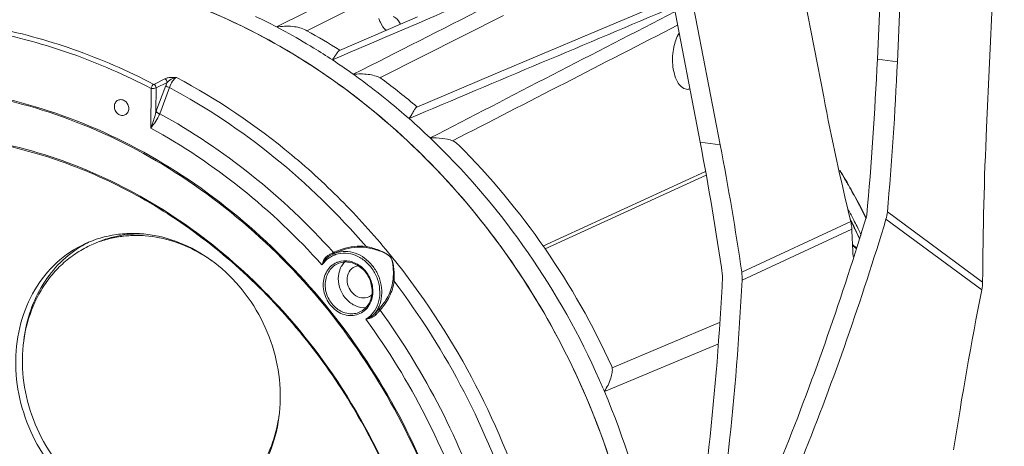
# Model space of a CAD drawing. Header units: millimetres. Extents: x 29035 to 30443, y 1864 to 2860.
# Tile 28 of 55: x 30096 to 30230, y 2311 to 2369. Entities that reach past the tile are written whole.
import ezdxf

# ---------------------------------------------------------------- set-up
doc = ezdxf.new("R2010")
doc.units = ezdxf.units.MM
doc.layers.add('\\M+5CFB8\\M+5CAB5\\M+5CFDF', color=7, linetype='Continuous', lineweight=13)

msp = doc.modelspace()

# ---------------------------------------------------------------- linework, layer by layer
at = {"layer": '\\M+5CFB8\\M+5CAB5\\M+5CFDF'}
for p, q in [((30212.581, 2363.74), (30214.957, 2415.695)), ((30217.701, 2415.95), (30215.296, 2363.375)), ((30205.317, 2358.665), (30194.941, 2412.522)), ((30229.767, 2407.067), (30227.362, 2354.492)), ((30188.601, 2352.507), (30178.35, 2405.72)), ((30191.318, 2352.142), (30180.943, 2405.999)), ((30131.269, 2368.118), (30142.09, 2373.534)), ((30135.375, 2367.603), (30143.281, 2371.555)), ((30161.987, 2369.687), (30145.425, 2361.306)), ((30150.344, 2369.474), (30139.77, 2364.929)), ((30135.377, 2367.609), (30135.228, 2367.691)), ((30139.849, 2364.964), (30139.807, 2364.99)), ((30140.082, 2364.2), (30138.816, 2363.657)), ((30215.296, 2363.375), (30212.581, 2363.74)), ((30160.558, 2361.649), (30150.23, 2357.282)), ((30116.157, 2361.109), (30114.655, 2360.351)), ((30116.456, 2360.614), (30114.953, 2359.856)), ((30145.425, 2361.306), (30145.273, 2361.229)), ((30145.273, 2361.229), (30145.555, 2361.053)), ((30114.277, 2359.807), (30114.256, 2354.418)), ((30114.942, 2356.645), (30116.279, 2360.197)), ((30114.953, 2359.856), (30114.942, 2356.645)), ((30115.447, 2356.382), (30116.778, 2359.907)), ((30114.942, 2356.665), (30114.94, 2356.638)), ((30191.318, 2352.142), (30188.601, 2352.507)), ((30189.325, 2348.577), (30167.324, 2338.462)), ((30167.617, 2338.081), (30189.425, 2348.038)), ((30226.833, 2333.594), (30213.942, 2343.085)), ((30208.977, 2341.785), (30194.229, 2334.912)), ((30208.979, 2341.897), (30209.023, 2341.809)), ((30226.725, 2332.544), (30213.749, 2342.097)), ((30209.125, 2340.748), (30194.281, 2333.83)), ((30209.465, 2340.928), (30209.527, 2340.802)), ((30139.01, 2337.521), (30138.968, 2337.589)), ((30143.371, 2338.264), (30143.381, 2338.393)), ((30209.729, 2338.233), (30209.267, 2338.634)), ((30138.124, 2336.682), (30137.414, 2335.908)), ((30138.292, 2337.035), (30138.238, 2336.996)), ((30138.238, 2336.996), (30138.238, 2336.996)), ((30138.3, 2337.039), (30138.898, 2337.389)), ((30139.192, 2337.526), (30138.898, 2337.389)), ((30139.073, 2337.47), (30139.196, 2337.528)), ((30144.549, 2329.321), (30144.705, 2329.168)), ((30191.198, 2328.1), (30176.682, 2322.003)), ((30190.995, 2325.194), (30175.642, 2318.792)), ((30176.623, 2322.176), (30176.682, 2322.003))]:
    msp.add_line(p, q, dxfattribs=at)
msp.add_lwpolyline([(30184.862, 2371.914), (30173.812, 2367.249), (30160.558, 2361.649)], dxfattribs=at)
for centre, radius, start, end in [((30091.036, 2291.644), 86.411, 62.25109, 64.35704), ((30090.557, 2290.727), 87.445, 61.38157, 62.25347), ((30089.915, 2289.566), 88.773, 58.50678, 61.37641), ((30092.321, 2289.708), 89.007, 57.75723, 61.06992), ((30089.047, 2288.142), 90.44, 56.61297, 58.5096), ((30088.269, 2286.963), 91.853, 54.46702, 56.61223), ((30087.699, 2286.158), 92.839, 53.75233, 54.46948), ((30121.434, 2358.261), 5.507, 154.70226, 159.41263), ((30086.948, 2285.148), 94.097, 50.78662, 53.74716), ((30089.516, 2285.647), 93.946, 49.71798, 53.38098), ((30085.886, 2283.841), 95.781, 48.62821, 50.78888), ((30084.957, 2282.786), 97.187, 46.33884, 48.62786), ((30084.367, 2282.162), 98.047, 45.78174, 46.34133), ((30129.659, 2301.488), 91.068, 30.37215, 31.24408), ((30129.569, 2301.446), 91.123, 30.15137, 31.18337), ((30129.597, 2301.451), 91.14, 30.15479, 30.37224), ((30129.491, 2301.4), 91.213, 29.16106, 30.15142), ((30129.577, 2301.44), 91.163, 29.94844, 30.15479), ((30129.542, 2301.419), 91.203, 29.16643, 29.9484), ((30129.471, 2301.389), 91.237, 28.79381, 29.1611), ((30129.436, 2301.361), 91.324, 26.81283, 29.16573), ((30129.3, 2301.296), 91.432, 26.80965, 28.79314), ((30127.667, 2300.532), 91.634, 26.89733, 27.85881), ((30127.575, 2300.492), 91.36, 26.89607, 27.06701), ((30127.418, 2300.413), 91.504, 26.27999, 26.89739), ((30127.517, 2300.463), 91.425, 26.26458, 26.89602), ((30127.588, 2300.492), 91.723, 26.27228, 26.89741), ((30129.167, 2301.228), 91.58, 26.54816, 26.81017), ((30129.288, 2301.286), 91.491, 26.58847, 26.8133), ((30546.541, 2355.973), 337.759, 182.58367, 183.20753), ((30127.428, 2300.418), 91.525, 25.23334, 26.26454), ((30127.389, 2300.399), 91.537, 25.28026, 26.19237), ((30127.55, 2300.473), 91.765, 25.48037, 26.27228), ((30112.545, 2325.68), 14.911, 116.52019, 118.93497), ((30142.395, 2330.233), 8.115, 114.97949, 116.04254), ((30143.128, 2328.996), 9.547, 115.52217, 115.83652), ((30143.106, 2329.044), 9.495, 114.70106, 115.52264), ((30224.863, 2357.714), 24.745, 230.98895, 232.25085), ((30110.92, 2320.166), 20.012, 54.59092, 59.35772), ((30140.427, 2333.882), 3.625, 125.31273, 129.42448), ((30138.901, 2336.108), 1.274, 123.61665, 126.60378), ((30138.872, 2336.151), 1.222, 122.44184, 123.60351), ((30134.862, 2335.026), 3.988, 31.44639, 32.73046), ((30140.417, 2333.896), 3.608, 124.10414, 125.30991), ((30140.405, 2333.913), 3.587, 112.74043, 124.10313), ((30141.975, 2331.086), 7.165, 116.02467, 118.08783), ((30140.476, 2334.003), 3.735, 113.68072, 114.9937), ((30140.473, 2334.012), 3.726, 108.10383, 113.68175), ((30142.88, 2329.591), 8.75, 116.04241, 116.48568), ((30140.394, 2333.934), 3.564, 110.89073, 112.71244), ((30143.005, 2329.336), 9.034, 115.80111, 116.04343), ((30140.4, 2333.918), 3.581, 108.746, 110.89031), ((30140.513, 2333.682), 2.787, 110.11322, 113.17417), ((30142.564, 2334.149), 1.68, 98.47478, 114.92152), ((30188.722, 2334.109), 5.565, 357.13148, 8.30386), ((30065.079, 2271.352), 103.092, 17.47435, 37.23142), ((29789.843, 2354.74), 402.309, 350.48322, 357.10247), ((29792.432, 2354.391), 402.374, 350.48367, 357.07101), ((30221.309, 2333.63), 5.524, 348.65714, 359.62746), ((30140.411, 2332.37), 3.784, 359.3084, 359.77456), ((30140.305, 2332.327), 3.996, 359.77513, 0.57531), ((30696.028, 2238.751), 478.584, 168.69803, 171.33233), ((30143.057, 2333.096), 1.658, 294.99702, 303.39438), ((30143.041, 2333.118), 1.684, 303.42922, 311.05521), ((30141.102, 2332.003), 4.369, 332.27419, 333.33289), ((30141.04, 2332.034), 4.439, 333.34146, 337.70965), ((30127.764, 2345.02), 23.205, 318.00149, 318.99965), ((30064.478, 2271.075), 99.883, 18.06522, 36.00855), ((30064.664, 2271.161), 97.407, 17.98646, 36.10608), ((30141.31, 2331.793), 3.832, 318.01609, 322.35929), ((30143.659, 2330.184), 1.458, 310.23187, 315.83475), ((30135.653, 2337.916), 12.588, 315.982, 318.00894), ((30117.199, 2323.247), 20.307, 171.06754, 173.07471), ((30069.059, 2273.215), 84.653, 23.12868, 36.12768), ((30079.018, 2277.857), 104.938, 22.9604, 23.90974), ((30112.168, 2318.251), 19.627, 350.03811, 352.1075)]:
    msp.add_arc(centre, radius, start, end, dxfattribs=at)
for centre, major_axis, ratio, start_param, end_param in [((30124.687, 2428.447), (-19.165, 222.256), 0.3884227, -2.000361, -1.8995214), ((30127.402, 2428.082), (-19.165, 222.256), 0.3884227, -1.9964687, -1.8995214), ((30290.922, 2398.558), (-21.009, 186.592), 0.4830413, -4.5515856, -4.458028), ((30315.256, 2289.785), (-19.165, 222.256), 0.3884227, 1.2420713, 1.3390186), ((30102.996, 2312.614), (-21.009, 186.592), 0.4830413, -1.5082643, -1.409993), ((30105.713, 2312.249), (-21.009, 186.592), 0.4830413, -1.5035507, -1.409993)]:
    msp.add_ellipse(centre, major_axis=major_axis, ratio=ratio, start_param=start_param, end_param=end_param, dxfattribs=at)
for points in [[(30177.289, 2380.157), (30164.885, 2374.842), (30152.483, 2369.523), (30140.082, 2364.2)], [(30177.512, 2379.886), (30165.557, 2373.831), (30153.603, 2367.773), (30141.651, 2361.711)], [(30185.069, 2370.843), (30173.108, 2365.807), (30161.149, 2360.765), (30149.193, 2355.719)], [(30152.054, 2353.095), (30163.097, 2358.802), (30174.144, 2364.5), (30185.194, 2370.192)], [(30155.082, 2352.698), (30165.234, 2357.923), (30175.39, 2363.142), (30185.548, 2368.355)], [(30116.455, 2360.614), (30116.662, 2360.846), (30116.936, 2361.023), (30117.223, 2361.143)], [(30117.223, 2361.143), (30117.377, 2361.207), (30117.54, 2361.256), (30117.704, 2361.285)], [(30187.208, 2359.731), (30187.063, 2359.677), (30186.899, 2359.658), (30186.745, 2359.679)], [(30213.942, 2343.085), (30213.912, 2342.75), (30213.846, 2342.418), (30213.749, 2342.097)], [(30138.216, 2337.182), (30138.342, 2337.262), (30138.471, 2337.337), (30138.602, 2337.407)], [(30140.49, 2336.327), (30140.334, 2336.166), (30140.197, 2335.985), (30140.082, 2335.793)], [(30144.301, 2332.311), (30144.3, 2332.048), (30144.273, 2331.783), (30144.218, 2331.526)], [(30144.97, 2329.971), (30144.85, 2329.742), (30144.709, 2329.524), (30144.549, 2329.321)], [(30143.362, 2328.562), (30143.657, 2328.744), (30143.927, 2328.972), (30144.159, 2329.23)]]:
    msp.add_open_spline(points, degree=3, dxfattribs=at)
for points, knots in [([(30103.976, 2375.437), (30109.101, 2374.623), (30119.357, 2371.885), (30133.839, 2364.824), (30147.148, 2355.018), (30158.809, 2342.827), (30168.415, 2328.69), (30175.626, 2313.111), (30180.187, 2296.649), (30181.361, 2285.35), (30181.453, 2279.744)], [0, 0, 0, 0, 0.1170541, 0.2375847, 0.3614361, 0.4879966, 0.6163155, 0.745231, 0.8735092, 1, 1, 1, 1]), ([(30181.139, 2286.121), (30180.273, 2296.675), (30175.096, 2317.67), (30161.132, 2340.672), (30146.299, 2355.679), (30133.793, 2364.781), (30120.264, 2371.471), (30110.7, 2374.216), (30105.908, 2375.104)], [0, 0, 0, 0, 0.2552079, 0.5115994, 0.6380123, 0.7618383, 0.8825532, 1, 1, 1, 1]), ([(30135.228, 2367.691), (30134.969, 2367.833), (30134.373, 2368.047), (30133.042, 2368.264), (30131.981, 2368.215), (30131.269, 2368.118)], [0, 0, 0, 0, 0.2197254, 0.4655125, 1, 1, 1, 1]), ([(30145.111, 2369.277), (30145.173, 2369.096), (30145.406, 2368.489), (30145.773, 2367.904), (30146.14, 2367.623)], [0, 0, 0, 0, 0.2927144, 1, 1, 1, 1]), ([(30147.067, 2369.55), (30147.172, 2369.493), (30147.577, 2369.225), (30147.886, 2368.816), (30148.031, 2368.48)], [0, 0, 0, 0, 0.2451177, 1, 1, 1, 1]), ([(30114.277, 2359.807), (30110.809, 2361.611), (30103.695, 2364.715), (30096.205, 2366.766), (30092.451, 2367.493)], [0, 0, 0, 0, 0.5054647, 1, 1, 1, 1]), ([(30114.655, 2360.351), (30111.144, 2362.177), (30103.942, 2365.316), (30096.357, 2367.381), (30092.556, 2368.109)], [0, 0, 0, 0, 0.5055006, 1, 1, 1, 1]), ([(30184.884, 2363.026), (30184.82, 2363.803), (30184.915, 2365.277), (30185.394, 2366.693), (30185.756, 2367.269)], [0, 0, 0, 0, 0.5338253, 1, 1, 1, 1]), ([(30138.816, 2363.656), (30138.917, 2363.807), (30139.102, 2364.086), (30139.353, 2364.466), (30139.555, 2364.747), (30139.697, 2364.897), (30139.77, 2364.929)], [0, 0, 0, 0, 0.3414924, 0.6285965, 0.8509472, 1, 1, 1, 1]), ([(30186.745, 2359.679), (30186.22, 2359.749), (30185.512, 2360.56), (30185.059, 2361.788), (30184.919, 2362.597), (30184.884, 2363.026)], [0, 0, 0, 0, 0.396454, 0.6781799, 1, 1, 1, 1]), ([(30145.273, 2361.229), (30145.04, 2361.355), (30144.503, 2361.552), (30143.29, 2361.779), (30142.313, 2361.771), (30141.651, 2361.711)], [0, 0, 0, 0, 0.2154654, 0.4599686, 1, 1, 1, 1]), ([(30114.655, 2360.351), (30114.567, 2360.308), (30114.421, 2360.123), (30114.318, 2359.926), (30114.277, 2359.807)], [0, 0, 0, 0, 0.4355843, 1, 1, 1, 1]), ([(30114.953, 2359.856), (30114.955, 2359.957), (30114.893, 2360.159), (30114.742, 2360.304), (30114.655, 2360.351)], [0, 0, 0, 0, 0.5035587, 1, 1, 1, 1]), ([(30117.118, 2361.29), (30116.938, 2361.284), (30116.612, 2361.258), (30116.289, 2361.175), (30116.157, 2361.109)], [0, 0, 0, 0, 0.5494584, 1, 1, 1, 1]), ([(30116.157, 2361.109), (30116.246, 2361.063), (30116.397, 2360.916), (30116.455, 2360.715), (30116.455, 2360.614)], [0, 0, 0, 0, 0.4964533, 1, 1, 1, 1]), ([(30116.778, 2359.907), (30116.879, 2360.213), (30117.099, 2360.731), (30117.49, 2361.176), (30117.704, 2361.285)], [0, 0, 0, 0, 0.5723295, 1, 1, 1, 1]), ([(30117.704, 2361.285), (30117.654, 2361.287), (30117.459, 2361.294), (30117.263, 2361.295), (30117.118, 2361.29)], [0, 0, 0, 0, 0.2565544, 1, 1, 1, 1]), ([(30117.704, 2361.285), (30123.238, 2358.355), (30131.147, 2353.003), (30140.493, 2344.392), (30149.137, 2334.705), (30158.192, 2321.009), (30163.274, 2308.856), (30165.22, 2302.598)], [0, 0, 0, 0, 0.2428839, 0.3670132, 0.4924834, 0.745775, 1, 1, 1, 1]), ([(30088.171, 2359.578), (30093.305, 2358.888), (30103.61, 2356.248), (30118.036, 2348.969), (30131.065, 2338.657), (30142.114, 2325.791), (30150.701, 2310.95), (30156.444, 2294.797), (30159.085, 2278.059), (30158.684, 2266.833), (30157.924, 2261.375)], [0, 0, 0, 0, 0.1170762, 0.2380615, 0.3627161, 0.4901749, 0.6191353, 0.7480698, 0.8754553, 1, 1, 1, 1]), ([(30088.187, 2359.406), (30093.31, 2358.717), (30103.594, 2356.083), (30117.991, 2348.816), (30130.992, 2338.524), (30142.016, 2325.682), (30150.582, 2310.87), (30156.309, 2294.748), (30158.939, 2278.043), (30158.535, 2266.841), (30157.773, 2261.395)], [0, 0, 0, 0, 0.1170774, 0.2380649, 0.3627224, 0.4901839, 0.6191458, 0.7480797, 0.8754617, 1, 1, 1, 1]), ([(30114.953, 2359.856), (30114.862, 2359.814), (30114.63, 2359.788), (30114.403, 2359.79), (30114.277, 2359.807)], [0, 0, 0, 0, 0.4408248, 1, 1, 1, 1]), ([(30116.778, 2359.907), (30116.673, 2359.934), (30116.492, 2360.007), (30116.327, 2360.125), (30116.279, 2360.197)], [0, 0, 0, 0, 0.5562469, 1, 1, 1, 1]), ([(30143.381, 2338.393), (30139.6, 2342.786), (30131.354, 2350.833), (30121.767, 2357.24), (30116.778, 2359.907)], [0, 0, 0, 0, 0.5060721, 1, 1, 1, 1]), ([(30109.821, 2358.204), (30109.669, 2358.134), (30109.396, 2357.877), (30109.313, 2357.519), (30109.312, 2357.338)], [0, 0, 0, 0, 0.481682, 1, 1, 1, 1]), ([(30111.258, 2357.076), (30111.258, 2357.263), (30111.169, 2357.64), (30110.821, 2358.083), (30110.327, 2358.318), (30109.969, 2358.273), (30109.821, 2358.204)], [0, 0, 0, 0, 0.2625418, 0.5244259, 0.7705328, 1, 1, 1, 1]), ([(30109.312, 2357.338), (30109.311, 2357.151), (30109.4, 2356.775), (30109.749, 2356.331), (30110.242, 2356.097), (30110.601, 2356.141), (30110.749, 2356.21)], [0, 0, 0, 0, 0.2625418, 0.5244259, 0.7705328, 1, 1, 1, 1]), ([(30110.749, 2356.21), (30110.901, 2356.281), (30111.174, 2356.537), (30111.257, 2356.895), (30111.258, 2357.076)], [0, 0, 0, 0, 0.481682, 1, 1, 1, 1]), ([(30114.94, 2356.638), (30114.871, 2356.297), (30114.728, 2355.855), (30114.58, 2355.417), (30114.544, 2355.309)], [0, 0, 0, 0, 0.7521098, 1, 1, 1, 1]), ([(30115.448, 2356.381), (30115.414, 2356.274), (30115.236, 2355.839), (30114.971, 2355.449), (30114.768, 2355.157)], [0, 0, 0, 0, 0.2398768, 1, 1, 1, 1]), ([(30115.439, 2356.355), (30115.334, 2356.381), (30115.154, 2356.453), (30114.989, 2356.568), (30114.94, 2356.638)], [0, 0, 0, 0, 0.5576845, 1, 1, 1, 1]), ([(30115.447, 2356.382), (30115.343, 2356.408), (30115.163, 2356.481), (30115, 2356.599), (30114.952, 2356.67)], [0, 0, 0, 0, 0.5566647, 1, 1, 1, 1]), ([(30138.968, 2337.589), (30135.563, 2341.375), (30128.218, 2348.338), (30119.811, 2353.984), (30115.447, 2356.382)], [0, 0, 0, 0, 0.5055924, 1, 1, 1, 1]), ([(30149.192, 2355.718), (30149.316, 2355.903), (30149.537, 2356.246), (30149.82, 2356.713), (30150.011, 2357.035), (30150.139, 2357.211), (30150.2, 2357.27), (30150.23, 2357.282)], [0, 0, 0, 0, 0.3540616, 0.6497098, 0.871164, 0.9479216, 1, 1, 1, 1]), ([(30114.544, 2355.309), (30114.518, 2355.233), (30114.419, 2354.938), (30114.322, 2354.641), (30114.256, 2354.418)], [0, 0, 0, 0, 0.2547512, 1, 1, 1, 1]), ([(30114.768, 2355.157), (30114.724, 2355.093), (30114.552, 2354.848), (30114.378, 2354.603), (30114.256, 2354.418)], [0, 0, 0, 0, 0.2590407, 1, 1, 1, 1]), ([(30137.414, 2335.908), (30134.067, 2339.642), (30126.84, 2346.508), (30118.556, 2352.063), (30114.256, 2354.418)], [0, 0, 0, 0, 0.5056416, 1, 1, 1, 1]), ([(30089.635, 2352.933), (30093.197, 2352.455), (30100.338, 2350.832), (30110.6, 2346.581), (30120.283, 2340.602), (30132.132, 2330.498), (30144.116, 2314.517), (30152.603, 2292.204), (30154.164, 2272.476), (30151.845, 2257.373), (30148.428, 2246.812), (30143.401, 2237.215), (30136.896, 2228.846), (30129.09, 2221.94), (30123.14, 2218.433), (30120.047, 2216.992)], [0, 0, 0, 0, 0.0599745, 0.1215077, 0.1846014, 0.2490871, 0.3805957, 0.513013, 0.6426288, 0.7056576, 0.7671245, 0.8270331, 0.885563, 0.943057, 1, 1, 1, 1]), ([(30137.434, 2323.126), (30134.477, 2327.171), (30127.89, 2334.663), (30116.243, 2343.726), (30103.396, 2350.144), (30094.237, 2352.494), (30089.672, 2353.123)], [0, 0, 0, 0, 0.2599204, 0.5141253, 0.7609637, 1, 1, 1, 1]), ([(30155.082, 2352.698), (30154.645, 2352.879), (30153.631, 2353.097), (30152.604, 2353.121), (30152.054, 2353.095)], [0, 0, 0, 0, 0.4616611, 1, 1, 1, 1]), ([(30174.95, 2320.387), (30172.29, 2326.388), (30165.867, 2337.852), (30157.395, 2347.904), (30152.744, 2352.43)], [0, 0, 0, 0, 0.5028117, 1, 1, 1, 1]), ([(30155.082, 2352.698), (30155.153, 2352.669), (30155.447, 2352.528), (30155.708, 2352.323), (30155.885, 2352.147)], [0, 0, 0, 0, 0.2348525, 1, 1, 1, 1]), ([(30176.623, 2322.176), (30174.093, 2327.755), (30168.052, 2338.437), (30160.191, 2347.865), (30155.885, 2352.147)], [0, 0, 0, 0, 0.502181, 1, 1, 1, 1]), ([(30195.603, 2300.216), (30197.07, 2303.554), (30202.904, 2317.45), (30207.851, 2331.714), (30211.155, 2342.65)], [0, 0, 0, 0, 0.2419078, 1, 1, 1, 1]), ([(30198.256, 2299.86), (30199.717, 2303.182), (30205.526, 2317.015), (30210.454, 2331.212), (30213.749, 2342.097)], [0, 0, 0, 0, 0.2419355, 1, 1, 1, 1]), ([(30209.125, 2340.748), (30209.122, 2340.834), (30209.097, 2341.183), (30209.038, 2341.529), (30208.977, 2341.785)], [0, 0, 0, 0, 0.2469186, 1, 1, 1, 1]), ([(30105.313, 2338.761), (30106.659, 2339.388), (30108.849, 2340.03), (30111.855, 2340.225), (30114.949, 2339.988), (30118.81, 2338.856), (30121.592, 2337.189), (30122.888, 2336.192)], [0, 0, 0, 0, 0.2389176, 0.3603888, 0.483726, 0.7368374, 1, 1, 1, 1]), ([(30121.12, 2337.383), (30119.939, 2338.082), (30117.464, 2339.216), (30114.15, 2339.886), (30111.529, 2339.924), (30109.61, 2339.709), (30107.75, 2339.253), (30106.564, 2338.792), (30105.99, 2338.525)], [0, 0, 0, 0, 0.2610129, 0.5132371, 0.6366958, 0.7586716, 0.8796049, 1, 1, 1, 1]), ([(30113.216, 2340.111), (30112.051, 2340.146), (30109.721, 2339.957), (30107.498, 2339.228), (30106.457, 2338.743)], [0, 0, 0, 0, 0.5035437, 1, 1, 1, 1]), ([(30104.844, 2304.62), (30103.463, 2305.681), (30100.932, 2308.178), (30098.088, 2312.694), (30096.319, 2317.737), (30095.749, 2322.971), (30096.423, 2328.045), (30098.314, 2332.616), (30101.306, 2336.355), (30103.926, 2338.115), (30105.313, 2338.761)], [0, 0, 0, 0, 0.129425, 0.2613164, 0.3933555, 0.5231883, 0.6489661, 0.7698303, 0.8862437, 1, 1, 1, 1]), ([(30105.99, 2338.525), (30105.314, 2338.21), (30104.003, 2337.471), (30102.223, 2336.069), (30100.657, 2334.397), (30098.874, 2331.827), (30097.319, 2328.072), (30096.663, 2323.125), (30097.219, 2318.02), (30098.944, 2313.101), (30101.718, 2308.698), (30104.187, 2306.262), (30105.533, 2305.227)], [0, 0, 0, 0, 0.0568328, 0.1140171, 0.1718739, 0.2306675, 0.3514539, 0.4771506, 0.6068996, 0.7388533, 0.8706601, 1, 1, 1, 1]), ([(30097.139, 2326.4), (30097.346, 2327.714), (30098.012, 2330.271), (30099.779, 2333.75), (30102.227, 2336.659), (30104.256, 2338.136), (30105.331, 2338.73)], [0, 0, 0, 0, 0.2609913, 0.5136514, 0.7591317, 1, 1, 1, 1]), ([(30139.138, 2337.669), (30139.465, 2337.82), (30140.808, 2338.348), (30142.308, 2338.545), (30143.381, 2338.393)], [0, 0, 0, 0, 0.2493574, 1, 1, 1, 1]), ([(30139.196, 2337.528), (30139.517, 2337.678), (30140.837, 2338.205), (30142.312, 2338.409), (30143.371, 2338.264)], [0, 0, 0, 0, 0.2490352, 1, 1, 1, 1]), ([(30139.315, 2337.554), (30139.724, 2337.688), (30140.613, 2337.813), (30142.428, 2337.468), (30144.03, 2336.268), (30145.045, 2334.604), (30145.625, 2332.748), (30145.503, 2331.22), (30145.147, 2330.35)], [0, 0, 0, 0, 0.1148309, 0.2338237, 0.4852543, 0.6174089, 0.749431, 1, 1, 1, 1]), ([(30143.371, 2338.264), (30143.672, 2338.223), (30144.266, 2338.11), (30145.127, 2337.853), (30145.814, 2337.569), (30146.268, 2337.317), (30146.511, 2337.142), (30146.628, 2337.042), (30146.675, 2336.982)], [0, 0, 0, 0, 0.253966, 0.5038564, 0.7497444, 0.8729231, 0.9360959, 1, 1, 1, 1]), ([(30143.381, 2338.393), (30143.683, 2338.341), (30144.278, 2338.205), (30145.142, 2337.916), (30145.957, 2337.541), (30146.487, 2337.218), (30146.676, 2336.983)], [0, 0, 0, 0, 0.2535081, 0.5037892, 0.7507834, 1, 1, 1, 1]), ([(30137.414, 2335.908), (30137.443, 2336.022), (30137.582, 2336.477), (30137.851, 2336.915), (30138.141, 2337.131)], [0, 0, 0, 0, 0.2455105, 1, 1, 1, 1]), ([(30137.414, 2335.908), (30137.461, 2336.01), (30137.669, 2336.416), (30137.962, 2336.79), (30138.238, 2336.996)], [0, 0, 0, 0, 0.2457332, 1, 1, 1, 1]), ([(30137.579, 2333.215), (30137.582, 2333.854), (30137.824, 2334.83), (30138.625, 2335.798), (30139.143, 2336.127), (30139.416, 2336.244)], [0, 0, 0, 0, 0.5153438, 0.7603922, 1, 1, 1, 1]), ([(30138.301, 2337.039), (30138.306, 2337.043), (30138.277, 2337.072), (30138.274, 2337.091), (30138.264, 2337.107)], [0, 0, 0, 0, 0.2657255, 1, 1, 1, 1]), ([(30139.073, 2337.47), (30139.065, 2337.465), (30139.035, 2337.486), (30139.021, 2337.506), (30139.01, 2337.521)], [0, 0, 0, 0, 0.3195834, 1, 1, 1, 1]), ([(30144.345, 2329.453), (30144.637, 2329.832), (30145.094, 2330.726), (30145.312, 2332.237), (30145.071, 2333.796), (30144.4, 2335.243), (30143.366, 2336.434), (30142.07, 2337.246), (30140.641, 2337.585), (30139.685, 2337.457), (30139.249, 2337.309)], [0, 0, 0, 0, 0.1196621, 0.2454424, 0.3761273, 0.5086821, 0.6394178, 0.7652795, 0.8850329, 1, 1, 1, 1]), ([(30144.194, 2332.355), (30144.197, 2332.968), (30143.903, 2334.207), (30142.766, 2335.665), (30141.388, 2336.314), (30140.271, 2336.331), (30139.751, 2336.18), (30139.513, 2336.07)], [0, 0, 0, 0, 0.2633355, 0.5260725, 0.7712265, 0.8871418, 1, 1, 1, 1]), ([(30139.555, 2336.298), (30140.064, 2336.485), (30141.258, 2336.548), (30142.862, 2335.714), (30143.997, 2334.229), (30144.295, 2332.984), (30144.301, 2332.367)], [0, 0, 0, 0, 0.2300818, 0.4768617, 0.7382609, 1, 1, 1, 1]), ([(30146.675, 2336.982), (30146.72, 2336.927), (30146.781, 2336.8), (30146.883, 2336.551), (30146.991, 2336.1), (30147.068, 2335.437), (30147.082, 2334.612), (30147.043, 2334.052), (30147.011, 2333.767)], [0, 0, 0, 0, 0.0650798, 0.1272429, 0.2466158, 0.4868238, 0.737552, 1, 1, 1, 1]), ([(30146.676, 2336.983), (30146.848, 2336.769), (30147.015, 2336.227), (30147.146, 2335.423), (30147.196, 2334.584), (30147.18, 2334.015), (30147.16, 2333.726)], [0, 0, 0, 0, 0.2471665, 0.4884203, 0.7389809, 1, 1, 1, 1]), ([(30122.888, 2336.192), (30124.269, 2335.131), (30126.8, 2332.634), (30129.644, 2328.118), (30131.413, 2323.075), (30131.983, 2317.842), (30131.309, 2312.767), (30129.418, 2308.196), (30126.426, 2304.457), (30123.806, 2302.698), (30122.419, 2302.051)], [0, 0, 0, 0, 0.129425, 0.2613164, 0.3933555, 0.5231883, 0.6489661, 0.7698303, 0.8862437, 1, 1, 1, 1]), ([(30137.849, 2333.234), (30137.852, 2333.826), (30138.07, 2334.727), (30138.794, 2335.636), (30139.264, 2335.953), (30139.513, 2336.07)], [0, 0, 0, 0, 0.5153453, 0.760515, 1, 1, 1, 1]), ([(30140.082, 2335.793), (30140.008, 2335.667), (30139.738, 2335.128), (30139.624, 2334.516), (30139.623, 2334.061)], [0, 0, 0, 0, 0.2434317, 1, 1, 1, 1]), ([(30141.856, 2335.672), (30141.544, 2335.527), (30140.988, 2335.002), (30140.818, 2334.27), (30140.817, 2333.9)], [0, 0, 0, 0, 0.4817494, 1, 1, 1, 1]), ([(30139.623, 2334.061), (30139.62, 2333.544), (30139.829, 2332.498), (30140.673, 2331.174), (30141.912, 2330.281), (30142.904, 2330.094), (30143.371, 2330.125)], [0, 0, 0, 0, 0.2576675, 0.5171488, 0.7664571, 1, 1, 1, 1]), ([(30140.817, 2333.9), (30140.815, 2333.519), (30140.997, 2332.747), (30141.712, 2331.84), (30142.722, 2331.361), (30143.455, 2331.453), (30143.757, 2331.594)], [0, 0, 0, 0, 0.2625273, 0.52445, 0.770539, 1, 1, 1, 1]), ([(30147.011, 2333.767), (30146.972, 2333.411), (30146.664, 2332.01), (30145.869, 2330.751), (30145.152, 2329.961)], [0, 0, 0, 0, 0.2516251, 1, 1, 1, 1]), ([(30147.16, 2333.726), (30147.085, 2332.995), (30146.625, 2331.56), (30145.768, 2330.344), (30145.277, 2329.797)], [0, 0, 0, 0, 0.4995517, 1, 1, 1, 1]), ([(30147.011, 2333.767), (30147.02, 2333.762), (30147.067, 2333.741), (30147.119, 2333.731), (30147.16, 2333.726)], [0, 0, 0, 0, 0.1930712, 1, 1, 1, 1]), ([(30143.134, 2329.688), (30142.894, 2329.492), (30142.343, 2329.177), (30141.399, 2329.003), (30140.422, 2329.14), (30139.173, 2329.718), (30137.947, 2331.074), (30137.576, 2332.505), (30137.579, 2333.215)], [0, 0, 0, 0, 0.1150034, 0.2308462, 0.3504328, 0.4752913, 0.7363205, 1, 1, 1, 1]), ([(30142.554, 2329.543), (30142.312, 2329.431), (30141.785, 2329.277), (30140.66, 2329.292), (30139.278, 2329.937), (30138.14, 2331.391), (30137.847, 2332.624), (30137.849, 2333.234)], [0, 0, 0, 0, 0.1144117, 0.2313967, 0.476867, 0.738145, 1, 1, 1, 1]), ([(30142.554, 2329.543), (30142.797, 2329.657), (30143.256, 2329.966), (30143.968, 2330.856), (30144.187, 2331.741), (30144.194, 2332.325)], [0, 0, 0, 0, 0.2378493, 0.4822549, 1, 1, 1, 1]), ([(30144.218, 2331.526), (30144.142, 2331.165), (30143.884, 2330.475), (30143.407, 2329.911), (30143.134, 2329.688)], [0, 0, 0, 0, 0.5113225, 1, 1, 1, 1]), ([(30145.152, 2329.961), (30145.103, 2329.908), (30144.906, 2329.692), (30144.705, 2329.478), (30144.549, 2329.321)], [0, 0, 0, 0, 0.2452302, 1, 1, 1, 1]), ([(30145.152, 2329.961), (30145.154, 2329.934), (30145.198, 2329.874), (30145.245, 2329.824), (30145.277, 2329.797)], [0, 0, 0, 0, 0.3914309, 1, 1, 1, 1]), ([(30144.549, 2329.321), (30144.466, 2329.229), (30144.115, 2328.909), (30143.688, 2328.684), (30143.362, 2328.562)], [0, 0, 0, 0, 0.2629185, 1, 1, 1, 1]), ([(30144.601, 2329.071), (30144.51, 2328.994), (30144.134, 2328.742), (30143.69, 2328.611), (30143.362, 2328.562)], [0, 0, 0, 0, 0.2634186, 1, 1, 1, 1]), ([(30175.642, 2318.792), (30175.99, 2319.355), (30176.425, 2320.198), (30176.707, 2321.306), (30176.728, 2321.798), (30176.682, 2322.003)], [0, 0, 0, 0, 0.579459, 0.8164221, 1, 1, 1, 1]), ([(30183.798, 2278.891), (30183.825, 2285.658), (30182.424, 2299.341), (30178.325, 2312.46), (30175.642, 2318.792)], [0, 0, 0, 0, 0.4959988, 1, 1, 1, 1]), ([(30131.499, 2314.856), (30131.265, 2313.521), (30130.527, 2310.936), (30128.91, 2308.015), (30127.263, 2306.016), (30125.875, 2304.705), (30124.346, 2303.59), (30123.242, 2302.986), (30122.675, 2302.722)], [0, 0, 0, 0, 0.2608495, 0.5130208, 0.6364981, 0.7585216, 0.8795241, 1, 1, 1, 1])]:
    msp.add_open_spline(points, degree=3, knots=knots, dxfattribs=at)

doc.saveas('drawing.dxf')
